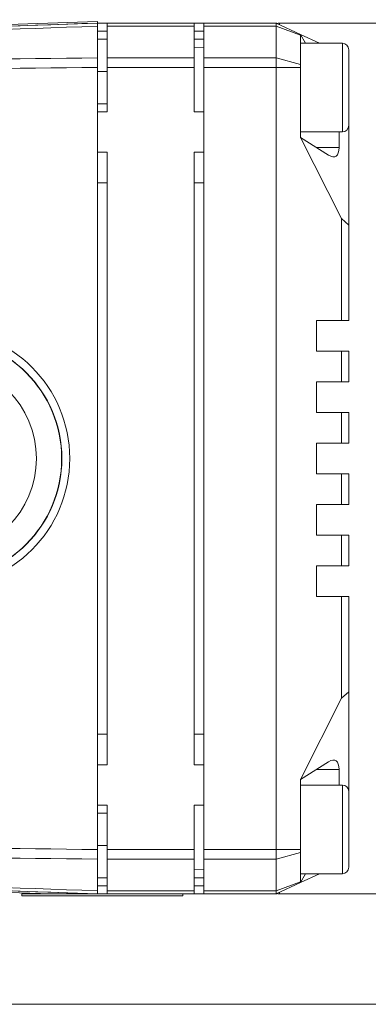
# Model space of a CAD drawing. Header units: millimetres. Extents: x 4 to 836, y 5 to 589.
# Tile 34 of 95: x 494 to 516, y 166 to 228. Entities that reach past the tile are written whole.
import ezdxf

# ---------------------------------------------------------------- set-up
doc = ezdxf.new("R2010")
doc.units = ezdxf.units.MM
doc.layers.add('1', color=7, linetype='Continuous', true_color=0xffffff)
doc.layers.add('2', color=7, linetype='Continuous', true_color=0xffffff)
doc.styles.add('ideas_simplex', font='simplex.shx')
doc.dimstyles.get("Standard").update_dxf_attribs({"dimtxt": 0.18, "dimasz": 0.18, "dimexe": 0.18, "dimexo": 0.0625, "dimgap": 0.09, "dimtad": 0, "dimtih": 1, "dimtoh": 1, "dimdec": 4, "dimzin": 0, "dimdsep": 46, "dimtxsty": 'Standard', "dimcen": 0.09, "dimadec": 0, "dimazin": 0, "dimtfac": 1, "dimtdec": 4, "dimtofl": 0, "dimtmove": 0, "dimatfit": 3, "dimfxl": 1, "dimtolj": 1, "dimtzin": 0, "dimarcsym": 0})

# ---------------------------------------------------------------- blocks, each defined once
blk = doc.blocks.new('_U12')
at = {"layer": '1', "color": 87, "lineweight": 25}
for p, q in [((475.824181, 252.235776), (474.324181, 252.235776)), ((474.324181, 252.235776), (474.324181, 246.610776)), ((491.499181, 252.235776), (489.999181, 252.235776)), ((491.499181, 246.610776), (491.499181, 252.235776)), ((474.324181, 246.610776), (475.824181, 246.610776)), ((489.999181, 246.610776), (491.499181, 246.610776))]:
    blk.add_line(p, q, dxfattribs=at)
at = {"layer": '1', "color": 152, "lineweight": 13}
for p, q in [((460.261681, 211.505238), (460.261681, 247.110776)), ((505.561681, 229.633818), (505.561681, 247.110776))]:
    blk.add_line(p, q, dxfattribs=at)
at = {"layer": '1', "color": 27, "lineweight": 13}
blk.add_line((505.561681, 245.110776), (460.261681, 245.110776), dxfattribs=at)
at = {"layer": '1', "color": 27, "lineweight": 18}
for points in [[(460.261681, 245.110776), (463.261679, 245.639757), (463.261683, 244.581795)], [(505.561681, 245.110776), (502.561683, 244.581795), (502.561679, 245.639757)]]:
    blk.add_solid(points, dxfattribs=at)
at = {"layer": '1', "color": 87, "linetype": 'Continuous', "lineweight": 25, "char_height": 3, "attachment_point": 7, "line_spacing_factor": 1.204819, "style": 'ideas_simplex'}
for s, insert in [('\\W1.2097;45,3', (477.280681, 254.370776)), ('\\W1.1692;1.783', (475.795681, 247.058276))]:
    blk.add_mtext(s, dxfattribs=dict(at, insert=insert))

msp = doc.modelspace()

# ---------------------------------------------------------------- linework, layer by layer
at = {"layer": '1', "color": 18, "linetype": 'Continuous', "lineweight": 18}
for p, q in [((498.958, 227.426), (468.477, 226.362)), ((498.962, 227.326), (489.854, 227.008)), ((498.958, 227.426), (498.962, 227.326)), ((496.096, 173.326), (468.477, 174.291)), ((498.962, 173.326), (489.852, 173.644))]:
    msp.add_line(p, q, dxfattribs=at)
at = {"layer": '1', "color": 9, "linetype": 'Continuous', "lineweight": 18}
for p, q in [((499.562, 227.326), (498.962, 227.326)), ((499.562, 227.134), (499.562, 227.326)), ((499.562, 227.326), (504.962, 227.326)), ((499.562, 225.165), (499.562, 227.134)), ((505.562, 227.326), (504.962, 227.326)), ((504.962, 227.326), (504.962, 227.134)), ((504.962, 227.134), (504.962, 225.165)), ((505.562, 227.326), (505.562, 227.134)), ((505.562, 227.326), (510.062, 227.326)), ((505.562, 225.165), (505.562, 227.134)), ((510.062, 227.326), (511.562, 226.627)), ((510.062, 227.134), (510.062, 227.326)), ((510.062, 225.165), (510.062, 227.134)), ((511.562, 226.627), (511.562, 226.569)), ((511.562, 226.627), (512.742, 226.076)), ((511.562, 226.627), (511.864, 226.076)), ((511.562, 226.569), (511.562, 224.753)), ((499.562, 226.326), (498.962, 226.326)), ((505.562, 226.326), (504.962, 226.326)), ((499.562, 224.575), (499.562, 225.165)), ((504.962, 225.165), (504.962, 224.575)), ((505.562, 224.575), (505.562, 225.165)), ((510.062, 224.575), (510.062, 225.165)), ((511.562, 224.753), (511.562, 224.575)), ((499.562, 221.826), (499.562, 224.575)), ((504.962, 221.826), (504.962, 224.575)), ((505.562, 224.575), (505.562, 176.077)), ((510.062, 176.077), (510.062, 224.575)), ((511.562, 224.575), (511.562, 220.233)), ((499.562, 221.826), (498.962, 221.826)), ((505.562, 221.826), (504.962, 221.826)), ((513.956, 220.576), (513.956, 219.614)), ((514.562, 220.976), (514.562, 214.793)), ((513.307, 219.137), (511.562, 220.233)), ((514.1, 215.199), (511.562, 220.233)), ((499.562, 219.326), (498.962, 219.326)), ((499.562, 181.326), (499.562, 219.326)), ((504.962, 181.326), (504.962, 219.326)), ((505.562, 219.326), (504.962, 219.326)), ((514.1, 215.199), (514.562, 214.793)), ((514.1, 208.876), (514.1, 215.199)), ((514.562, 214.793), (514.562, 208.876)), ((512.562, 208.876), (512.562, 206.976)), ((512.562, 208.876), (514.1, 208.876)), ((514.562, 208.876), (514.1, 208.876)), ((514.1, 206.976), (512.562, 206.976)), ((514.1, 206.976), (514.562, 206.976)), ((514.1, 205.076), (514.1, 206.976)), ((514.562, 206.976), (514.562, 205.076)), ((512.562, 205.076), (512.562, 203.176)), ((512.562, 205.076), (514.1, 205.076)), ((514.562, 205.076), (514.1, 205.076)), ((514.1, 203.176), (512.562, 203.176)), ((514.1, 203.176), (514.562, 203.176)), ((514.1, 201.276), (514.1, 203.176)), ((514.562, 203.176), (514.562, 201.276)), ((512.562, 201.276), (512.562, 199.376)), ((512.562, 201.276), (514.1, 201.276)), ((514.562, 201.276), (514.1, 201.276)), ((514.1, 199.376), (512.562, 199.376)), ((514.1, 199.376), (514.562, 199.376)), ((514.1, 197.476), (514.1, 199.376)), ((514.562, 199.376), (514.562, 197.476)), ((512.562, 197.476), (512.562, 195.576)), ((512.562, 197.476), (514.1, 197.476)), ((514.562, 197.476), (514.1, 197.476)), ((514.1, 195.576), (512.562, 195.576)), ((514.1, 195.576), (514.562, 195.576)), ((514.1, 193.676), (514.1, 195.576)), ((514.562, 195.576), (514.562, 193.676)), ((512.562, 191.776), (512.562, 193.676)), ((514.1, 193.676), (512.562, 193.676)), ((514.562, 193.676), (514.1, 193.676)), ((512.562, 191.776), (514.1, 191.776)), ((514.1, 191.776), (514.562, 191.776)), ((514.1, 185.453), (514.1, 191.776)), ((514.562, 191.776), (514.562, 185.86)), ((514.562, 185.86), (514.1, 185.453)), ((514.562, 179.676), (514.562, 185.86)), ((514.1, 185.453), (511.562, 180.42)), ((513.307, 181.515), (511.562, 180.42)), ((499.562, 181.326), (498.962, 181.326)), ((505.562, 181.326), (504.962, 181.326)), ((513.956, 180.076), (513.956, 181.039)), ((511.562, 180.42), (511.562, 176.077)), ((499.562, 178.826), (498.962, 178.826)), ((499.562, 176.077), (499.562, 178.826)), ((504.962, 176.077), (504.962, 178.826)), ((505.562, 178.826), (504.962, 178.826)), ((499.562, 175.487), (499.562, 176.077)), ((504.962, 176.077), (504.962, 175.487)), ((505.562, 175.487), (505.562, 176.077)), ((510.062, 175.487), (510.062, 176.077)), ((511.562, 176.077), (511.562, 175.9)), ((511.562, 175.9), (511.562, 174.084)), ((499.562, 173.519), (499.562, 175.487)), ((504.962, 175.487), (504.962, 173.519)), ((505.562, 175.487), (505.562, 173.519)), ((510.062, 173.519), (510.062, 175.487)), ((499.562, 174.326), (498.962, 174.326)), ((505.562, 174.326), (504.962, 174.326)), ((510.062, 173.326), (511.562, 174.026)), ((511.562, 174.026), (512.742, 174.576)), ((511.562, 174.026), (511.864, 174.576)), ((511.562, 174.084), (511.562, 174.026)), ((499.562, 173.326), (499.562, 173.519)), ((504.962, 173.519), (504.962, 173.326)), ((505.562, 173.326), (505.562, 173.519)), ((510.062, 173.326), (510.062, 173.519)), ((499.562, 173.326), (498.962, 173.326)), ((504.962, 173.326), (499.562, 173.326)), ((505.562, 173.326), (504.962, 173.326)), ((510.062, 173.326), (505.562, 173.326))]:
    msp.add_line(p, q, dxfattribs=at)
at = {"layer": '1', "color": 252, "linetype": 'Continuous', "lineweight": 18}
for p, q in [((498.962, 225.165), (498.962, 227.134)), ((505.562, 225.798), (504.962, 225.819)), ((498.962, 224.576), (498.962, 176.077)), ((499.562, 224.326), (498.962, 224.326)), ((498.962, 222.326), (499.562, 222.326)), ((499.562, 178.326), (498.962, 178.326)), ((498.962, 176.326), (499.562, 176.326)), ((498.962, 173.519), (498.962, 175.488)), ((504.962, 174.833), (505.562, 174.854)), ((494.262, 173.326), (494.262, 173.201)), ((494.262, 173.326), (498.961, 173.326)), ((494.262, 173.201), (499.262, 173.201)), ((499.262, 173.201), (504.262, 173.201)), ((504.262, 173.201), (504.262, 173.326))]:
    msp.add_line(p, q, dxfattribs=at)
at = {"layer": '1', "color": 9, "linetype": 'Continuous', "lineweight": 13}
for p, q in [((504.962, 227.134), (499.562, 227.134)), ((510.062, 227.134), (505.562, 227.134)), ((510.062, 227.134), (511.562, 226.569)), ((498.962, 226.826), (499.562, 226.826)), ((504.962, 226.826), (505.562, 226.826)), ((499.562, 225.165), (504.962, 225.165)), ((505.562, 225.165), (510.062, 225.165)), ((510.062, 225.165), (511.562, 224.753)), ((504.962, 224.575), (499.562, 224.575)), ((510.062, 224.575), (505.562, 224.575)), ((510.062, 224.575), (511.562, 224.575)), ((512.547, 219.614), (513.956, 219.614)), ((513.956, 181.039), (512.547, 181.039)), ((499.562, 176.077), (504.962, 176.077)), ((505.562, 176.077), (510.062, 176.077)), ((510.062, 176.077), (511.562, 176.077)), ((510.062, 175.487), (511.562, 175.9)), ((504.962, 175.487), (499.562, 175.487)), ((510.062, 175.487), (505.562, 175.487)), ((510.062, 173.519), (511.562, 174.084)), ((498.962, 173.826), (499.562, 173.826)), ((499.562, 173.519), (504.962, 173.519)), ((504.962, 173.826), (505.562, 173.826)), ((505.562, 173.519), (510.062, 173.519))]:
    msp.add_line(p, q, dxfattribs=at)
at = {"layer": '1', "color": 27, "linetype": 'Continuous', "lineweight": 18}
for p, q in [((567.762, 227.326), (510.262, 227.326)), ((514.162, 180.076), (511.562, 180.076)), ((514.562, 174.976), (514.562, 179.676)), ((511.562, 174.576), (514.162, 174.576)), ((510.262, 173.326), (567.762, 173.326))]:
    msp.add_line(p, q, dxfattribs=at)
at = {"layer": '1', "color": 27, "linetype": 'Continuous', "lineweight": 13}
for p, q in [((510.262, 227.233), (510.262, 227.326)), ((514.162, 174.576), (514.162, 180.076)), ((510.262, 173.326), (510.262, 173.419))]:
    msp.add_line(p, q, dxfattribs=at)
at = {"layer": '1', "color": 251, "linetype": 'Continuous', "lineweight": 13}
for p, q in [((499.562, 217.428), (498.962, 217.428)), ((505.562, 217.428), (504.962, 217.428)), ((499.562, 183.228), (498.962, 183.228)), ((505.562, 183.228), (504.962, 183.228))]:
    msp.add_line(p, q, dxfattribs=at)
at = {"layer": '1', "color": 251, "linetype": 'Continuous', "lineweight": 18}
msp.add_line((453.895, 166.479), (574.912, 166.479), dxfattribs=at)
at = {"layer": '1', "color": 27, "linetype": 'Continuous', "lineweight": 18}
for centre, radius, start, end in [((510.262, 227.126), 0.2, 90, 126.56109), ((514.162, 179.676), 0.4, 0, 90), ((514.162, 174.976), 0.4, 270, 0), ((510.262, 173.526), 0.2, 234.56953, 270)]:
    msp.add_arc(centre, radius, start, end, dxfattribs=at)
at = {"layer": '1', "color": 9, "linetype": 'Continuous', "lineweight": 18}
for centre, major_axis, start_param, end_param in [((512.801, 221.028), (0.937, -1.974), 5.79051, 6.907708), ((512.801, 179.624), (0.937, 1.974), 5.658662, 6.775861)]:
    msp.add_ellipse(centre, major_axis=major_axis, ratio=0.341999, start_param=start_param, end_param=end_param, dxfattribs=at)
at = {"layer": '1', "color": 252, "linetype": 'Continuous', "lineweight": 18}
msp.add_ellipse((489.248, 200.326), major_axis=(0, -8), ratio=0.999391, dxfattribs=at)
at = {"layer": '1', "color": 2, "linetype": 'Continuous', "lineweight": 18}
for major_axis in [(0, 7.5), (0, 5.937)]:
    msp.add_ellipse((489.248, 200.326), major_axis=major_axis, ratio=0.999391, dxfattribs=at)
msp.add_ellipse((489.266, 200.326), major_axis=(0, 7.5), ratio=0.999391, start_param=3.141647, end_param=6.283142, dxfattribs=at)
at = {"layer": '1', "color": 252, "linetype": 'Continuous', "lineweight": 18}
for points in [[(468.227, 226.253), (478.472, 226.611), (488.717, 226.969), (498.962, 227.326)], [(498.962, 173.326), (488.717, 173.684), (478.472, 174.042), (468.227, 174.4)]]:
    msp.add_open_spline(points, degree=3, dxfattribs=at)
at = {"layer": '1', "color": 252, "linetype": 'Continuous', "lineweight": 13}
for points in [[(498.962, 227.134), (488.717, 226.768), (478.472, 226.4), (468.227, 226.031)], [(468.227, 224.839), (478.472, 224.952), (488.717, 225.06), (498.962, 225.165)], [(498.962, 224.576), (488.717, 224.459), (478.472, 224.338), (468.227, 224.211)], [(468.227, 176.441), (478.472, 176.315), (488.717, 176.194), (498.962, 176.077)], [(498.962, 175.488), (488.717, 175.593), (478.472, 175.701), (468.227, 175.813)], [(468.227, 174.622), (478.472, 174.253), (488.717, 173.885), (498.962, 173.519)]]:
    msp.add_open_spline(points, degree=3, dxfattribs=at)
at = {"layer": '1', "color": 252, "linetype": 'Continuous', "lineweight": 18}
for points, knots in [([(498.962, 227.326), (498.962, 227.326), (498.962, 227.318), (498.962, 227.293), (498.962, 227.261), (498.962, 227.22), (498.962, 227.165), (498.962, 227.134)], [0, 0, 0, 0, 0.25, 0.5, 0.5, 0.75, 1, 1, 1, 1]), ([(498.962, 225.165), (498.962, 225.122), (498.962, 225.033), (498.962, 224.936), (498.962, 224.835), (498.962, 224.733), (498.962, 224.628), (498.962, 224.576)], [0, 0, 0, 0, 0.25, 0.5, 0.5, 0.75, 1, 1, 1, 1]), ([(498.962, 176.077), (498.962, 176.024), (498.962, 175.92), (498.962, 175.818), (498.962, 175.717), (498.962, 175.62), (498.962, 175.53), (498.962, 175.488)], [0, 0, 0, 0, 0.25, 0.5, 0.5, 0.75, 1, 1, 1, 1]), ([(498.962, 173.519), (498.962, 173.488), (498.962, 173.433), (498.962, 173.392), (498.962, 173.359), (498.962, 173.335), (498.962, 173.326), (498.962, 173.326)], [0, 0, 0, 0, 0.250117, 0.500234, 0.500234, 0.750351, 1, 1, 1, 1])]:
    msp.add_open_spline(points, degree=3, knots=knots, dxfattribs=at)
at = {"layer": '1', "color": 9, "linetype": 'Continuous', "lineweight": 18}
for points, knots in [([(510.062, 227.326), (510.062, 227.326), (510.07, 227.322), (510.091, 227.313), (510.096, 227.31), (510.107, 227.305), (510.112, 227.303), (510.132, 227.294), (510.146, 227.287), (510.163, 227.279)], [0, 0, 0, 0, 0.5, 0.5, 0.625, 0.625, 0.75, 0.75, 1, 1, 1, 1]), ([(510.163, 173.374), (510.13, 173.358), (510.104, 173.346), (510.083, 173.336), (510.079, 173.335), (510.073, 173.332), (510.07, 173.33), (510.064, 173.327), (510.062, 173.326), (510.062, 173.326)], [0, 0, 0, 0, 0.500421, 0.500421, 0.625526, 0.625526, 0.750632, 0.750632, 1, 1, 1, 1])]:
    msp.add_open_spline(points, degree=3, knots=knots, dxfattribs=at)
at = {"layer": '2', "color": 252, "linetype": 'Continuous', "lineweight": 18}
for p, q in [((514.162, 226.076), (511.562, 226.076)), ((514.562, 220.976), (514.562, 225.676)), ((511.562, 220.576), (514.162, 220.576))]:
    msp.add_line(p, q, dxfattribs=at)
at = {"layer": '2', "color": 252, "linetype": 'Continuous', "lineweight": 13}
msp.add_line((514.162, 220.576), (514.162, 226.076), dxfattribs=at)
at = {"layer": '2', "color": 252, "linetype": 'Continuous', "lineweight": 18}
for centre, start, end in [((514.162, 225.676), 0, 90), ((514.162, 220.976), 270, 0)]:
    msp.add_arc(centre, 0.4, start, end, dxfattribs=at)

# ---------------------------------------------------------------- dimensions: what is measured, and where the dimension line sits
at = {"layer": '1', "color": 87, "linetype": 'Continuous', "lineweight": 25}
dim = msp.add_linear_dim(base=(505.562, 245.111), p1=(460.262, 208.442), p2=(505.562, 225.165), angle=180, text='<>\\P[\\C87;{\\H1.00x;\\Fsimplex.shx;1.783\\Fsimplex.shx;}\\C87; ]', dimstyle='Standard', override={"dimtxt": 3, "dimasz": 3, "dimexe": 2, "dimexo": 2.5, "dimgap": 1.5, "dimtad": 1, "dimtih": 0, "dimtoh": 0, "dimdec": 2, "dimlfac": 1, "dimzin": 8, "dimdsep": 44, "dimlunit": 2, "dimtxsty": 'ideas_simplex', "dimsah": 1, "dimse1": 0, "dimse2": 0, "dimsd1": 0, "dimsd2": 0, "dimclrd": 27, "dimclre": 152, "dimclrt": 87, "dimtol": 0, "dimtm": -0.1, "dimtfac": 0.5, "dimtdec": 2, "dimtofl": 1, "dimtmove": 0, "dimtzin": 8, "dimlwd": 13, "dimlwe": 13}, dxfattribs=at)
dim.commit()
dim.dimension.update_dxf_attribs({"geometry": '_U12', "text_midpoint": (482.912, 245.111), "dimtype": 160})

doc.saveas('drawing.dxf')
